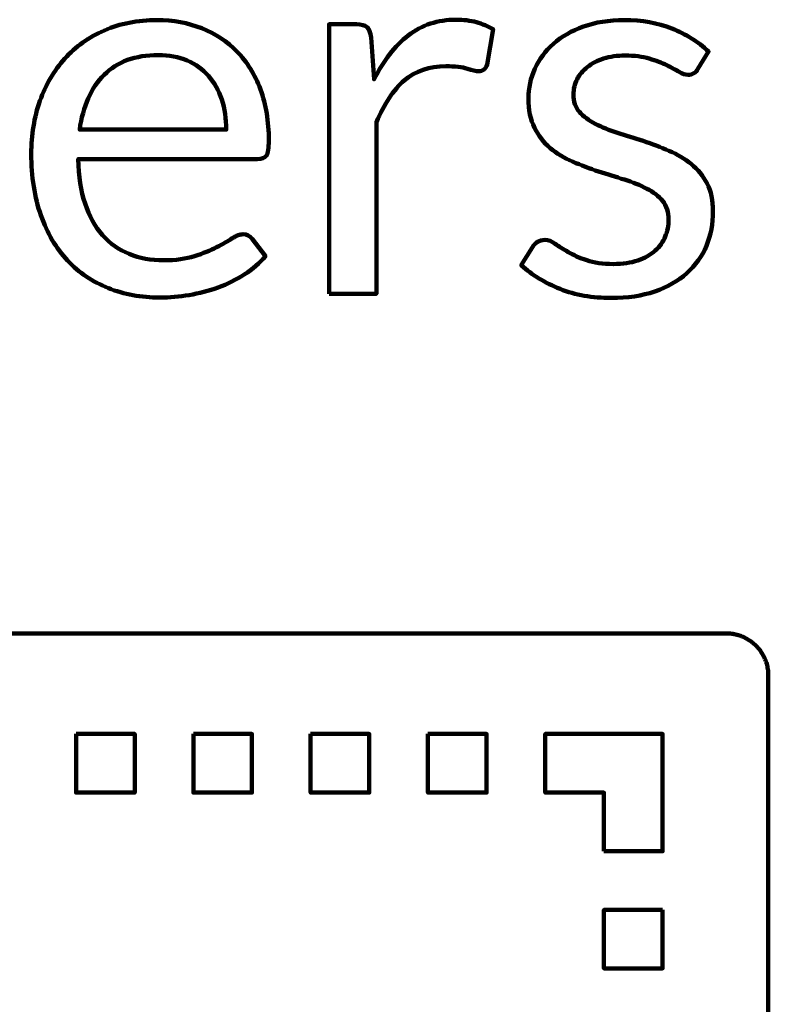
# Model space of a CAD drawing. Header units: millimetres. Extents: x -633 to 605, y -921 to 687.
# Tile 44 of 83: x 270 to 305, y -319 to -272. Entities that reach past the tile are written whole.
import ezdxf

# ---------------------------------------------------------------- set-up
doc = ezdxf.new("R2010")
doc.units = ezdxf.units.MM
doc.header["$MEASUREMENT"] = 0
doc.layers.add('Layer 1', color=7, linetype='Continuous')

msp = doc.modelspace()

# ---------------------------------------------------------------- linework, layer by layer
at = {"layer": 'Layer 1', "color": 1, "lineweight": 100}
for points, knots in [([(276.2271, -271.6967), (276.9937, -271.6967), (277.7037, -271.8267), (278.3571, -272.0867), (278.3571, -272.0867), (279.0104, -272.3467), (279.5737, -272.72), (280.0471, -273.2067), (280.0471, -273.2067), (280.5204, -273.6934), (280.8904, -274.2934), (281.1571, -275.0067), (281.1571, -275.0067), (281.4237, -275.72), (281.5571, -276.5334), (281.5571, -277.4467), (281.5571, -277.4467), (281.5571, -277.8067), (281.5204, -278.0467), (281.4471, -278.1667), (281.4471, -278.1667), (281.3671, -278.28), (281.2204, -278.3367), (281.0071, -278.3367), (281.0071, -278.3367), (281.0071, -278.3367), (272.4571, -278.3367), (272.4571, -278.3367), (272.4571, -278.3367), (272.4704, -279.15), (272.5804, -279.8567), (272.7871, -280.4567), (272.7871, -280.4567), (272.9871, -281.0634), (273.2637, -281.5667), (273.6171, -281.9667), (273.6171, -281.9667), (273.9771, -282.3667), (274.4004, -282.6667), (274.8871, -282.8667), (274.8871, -282.8667), (275.3804, -283.0667), (275.9304, -283.1667), (276.5371, -283.1667), (276.5371, -283.1667), (277.1104, -283.1667), (277.6004, -283.1), (278.0071, -282.9667), (278.0071, -282.9667), (278.4204, -282.84), (278.7737, -282.7), (279.0671, -282.5467), (279.0671, -282.5467), (279.3671, -282.3934), (279.6137, -282.25), (279.8071, -282.1167), (279.8071, -282.1167), (280.0071, -281.99), (280.1804, -281.9267), (280.3271, -281.9267), (280.3271, -281.9267), (280.5137, -281.9267), (280.6571, -281.9967), (280.7571, -282.1367), (280.7571, -282.1367), (280.7571, -282.1367), (281.3971, -282.9667), (281.3971, -282.9667), (281.3971, -282.9667), (281.1171, -283.3), (280.7804, -283.5934), (280.3871, -283.8467), (280.3871, -283.8467), (280.0004, -284.0934), (279.5837, -284.3), (279.1371, -284.4667), (279.1371, -284.4667), (278.6904, -284.6267), (278.2304, -284.7467), (277.7571, -284.8267), (277.7571, -284.8267), (277.2837, -284.9067), (276.8137, -284.9467), (276.3471, -284.9467), (276.3471, -284.9467), (275.4604, -284.9467), (274.6437, -284.7967), (273.8971, -284.4967), (273.8971, -284.4967), (273.1437, -284.1967), (272.4937, -283.7567), (271.9471, -283.1767), (271.9471, -283.1767), (271.4004, -282.5967), (270.9771, -281.8767), (270.6771, -281.0167), (270.6771, -281.0167), (270.3704, -280.1634), (270.2171, -279.1834), (270.2171, -278.0767), (270.2171, -278.0767), (270.2171, -277.1767), (270.3537, -276.3367), (270.6271, -275.5567), (270.6271, -275.5567), (270.9071, -274.7767), (271.3037, -274.1034), (271.8171, -273.5367), (271.8171, -273.5367), (272.3304, -272.9634), (272.9604, -272.5134), (273.7071, -272.1867), (273.7071, -272.1867), (274.4537, -271.86), (275.2937, -271.6967), (276.2271, -271.6967)], [0, 0, 0, 0, 0.0333333, 0.0333333, 0.0333333, 0.0333333, 0.0666667, 0.0666667, 0.0666667, 0.0666667, 0.1, 0.1, 0.1, 0.1, 0.1333333, 0.1333333, 0.1333333, 0.1333333, 0.1666667, 0.1666667, 0.1666667, 0.1666667, 0.2, 0.2, 0.2, 0.2, 0.2333333, 0.2333333, 0.2333333, 0.2333333, 0.2666667, 0.2666667, 0.2666667, 0.2666667, 0.3, 0.3, 0.3, 0.3, 0.3333333, 0.3333333, 0.3333333, 0.3333333, 0.3666667, 0.3666667, 0.3666667, 0.3666667, 0.4, 0.4, 0.4, 0.4, 0.4333333, 0.4333333, 0.4333333, 0.4333333, 0.4666667, 0.4666667, 0.4666667, 0.4666667, 0.5, 0.5, 0.5, 0.5, 0.5333333, 0.5333333, 0.5333333, 0.5333333, 0.5666667, 0.5666667, 0.5666667, 0.5666667, 0.6, 0.6, 0.6, 0.6, 0.6333333, 0.6333333, 0.6333333, 0.6333333, 0.6666667, 0.6666667, 0.6666667, 0.6666667, 0.7, 0.7, 0.7, 0.7, 0.7333333, 0.7333333, 0.7333333, 0.7333333, 0.7666667, 0.7666667, 0.7666667, 0.7666667, 0.8, 0.8, 0.8, 0.8, 0.8333333, 0.8333333, 0.8333333, 0.8333333, 0.8666667, 0.8666667, 0.8666667, 0.8666667, 0.9, 0.9, 0.9, 0.9, 0.9333333, 0.9333333, 0.9333333, 0.9333333, 1, 1, 1, 1]), ([(284.4367, -284.7667), (284.4367, -284.7667), (284.4367, -271.8967), (284.4367, -271.8967), (284.4367, -271.8967), (284.4367, -271.8967), (285.7367, -271.8967), (285.7367, -271.8967), (285.7367, -271.8967), (285.9833, -271.8967), (286.1533, -271.9434), (286.2467, -272.0367), (286.2467, -272.0367), (286.34, -272.13), (286.4033, -272.2934), (286.4367, -272.5267), (286.4367, -272.5267), (286.4367, -272.5267), (286.5867, -274.5267), (286.5867, -274.5267), (286.5867, -274.5267), (287.0267, -273.6334), (287.57, -272.9334), (288.2167, -272.4267), (288.2167, -272.4267), (288.8633, -271.9267), (289.6233, -271.6767), (290.4967, -271.6767), (290.4967, -271.6767), (290.8567, -271.6767), (291.18, -271.7167), (291.4667, -271.7967), (291.4667, -271.7967), (291.7533, -271.8767), (292.02, -271.9867), (292.2667, -272.1267), (292.2667, -272.1267), (292.2667, -272.1267), (291.9767, -273.8167), (291.9767, -273.8167), (291.9767, -273.8167), (291.9167, -274.03), (291.7833, -274.1367), (291.5767, -274.1367), (291.5767, -274.1367), (291.4567, -274.1367), (291.2767, -274.0967), (291.0367, -274.0167), (291.0367, -274.0167), (290.79, -273.9367), (290.4467, -273.8967), (290.0067, -273.8967), (290.0067, -273.8967), (289.22, -273.8967), (288.56, -274.1234), (288.0267, -274.5767), (288.0267, -274.5767), (287.5, -275.0367), (287.0567, -275.7034), (286.6967, -276.5767), (286.6967, -276.5767), (286.6967, -276.5767), (286.6967, -284.7667), (286.6967, -284.7667), (286.6967, -284.7667), (286.6967, -284.7667), (284.4367, -284.7667), (284.4367, -284.7667)], [0, 0, 0, 0, 0.0555556, 0.0555556, 0.0555556, 0.0555556, 0.1111111, 0.1111111, 0.1111111, 0.1111111, 0.1666667, 0.1666667, 0.1666667, 0.1666667, 0.2222222, 0.2222222, 0.2222222, 0.2222222, 0.2777778, 0.2777778, 0.2777778, 0.2777778, 0.3333333, 0.3333333, 0.3333333, 0.3333333, 0.3888889, 0.3888889, 0.3888889, 0.3888889, 0.4444444, 0.4444444, 0.4444444, 0.4444444, 0.5, 0.5, 0.5, 0.5, 0.5555556, 0.5555556, 0.5555556, 0.5555556, 0.6111111, 0.6111111, 0.6111111, 0.6111111, 0.6666667, 0.6666667, 0.6666667, 0.6666667, 0.7222222, 0.7222222, 0.7222222, 0.7222222, 0.7777778, 0.7777778, 0.7777778, 0.7777778, 0.8333333, 0.8333333, 0.8333333, 0.8333333, 0.8888889, 0.8888889, 0.8888889, 0.8888889, 1, 1, 1, 1]), ([(302.0429, -274.0267), (301.9429, -274.2134), (301.7862, -274.3067), (301.5729, -274.3067), (301.5729, -274.3067), (301.4462, -274.3067), (301.3029, -274.26), (301.1429, -274.1667), (301.1429, -274.1667), (300.9829, -274.0734), (300.7862, -273.9667), (300.5529, -273.8467), (300.5529, -273.8467), (300.3195, -273.7334), (300.0429, -273.63), (299.7229, -273.5367), (299.7229, -273.5367), (299.3962, -273.4367), (299.0129, -273.3867), (298.5729, -273.3867), (298.5729, -273.3867), (298.1929, -273.3867), (297.8495, -273.4367), (297.5429, -273.5367), (297.5429, -273.5367), (297.2429, -273.63), (296.9829, -273.7634), (296.7629, -273.9367), (296.7629, -273.9367), (296.5495, -274.1034), (296.3862, -274.3), (296.2729, -274.5267), (296.2729, -274.5267), (296.1595, -274.7467), (296.1029, -274.99), (296.1029, -275.2567), (296.1029, -275.2567), (296.1029, -275.5834), (296.1962, -275.8567), (296.3829, -276.0767), (296.3829, -276.0767), (296.5762, -276.2967), (296.8295, -276.4867), (297.1429, -276.6467), (297.1429, -276.6467), (297.4562, -276.8134), (297.8095, -276.9567), (298.2029, -277.0767), (298.2029, -277.0767), (298.6029, -277.1967), (299.0129, -277.3267), (299.4329, -277.4667), (299.4329, -277.4667), (299.8529, -277.6067), (300.2629, -277.7634), (300.6629, -277.9367), (300.6629, -277.9367), (301.0562, -278.1034), (301.4095, -278.3134), (301.7229, -278.5667), (301.7229, -278.5667), (302.0362, -278.82), (302.2895, -279.1334), (302.4829, -279.5067), (302.4829, -279.5067), (302.6695, -279.8734), (302.7629, -280.3134), (302.7629, -280.8267), (302.7629, -280.8267), (302.7629, -281.42), (302.6595, -281.97), (302.4529, -282.4767), (302.4529, -282.4767), (302.2395, -282.9767), (301.9262, -283.4134), (301.5129, -283.7867), (301.5129, -283.7867), (301.0929, -284.1534), (300.5829, -284.4434), (299.9829, -284.6567), (299.9829, -284.6567), (299.3829, -284.8634), (298.6895, -284.9667), (297.9029, -284.9667), (297.9029, -284.9667), (297.0029, -284.9667), (296.1895, -284.8234), (295.4629, -284.5367), (295.4629, -284.5367), (294.7362, -284.2434), (294.1195, -283.8667), (293.6129, -283.4067), (293.6129, -283.4067), (293.6129, -283.4067), (294.1429, -282.5467), (294.1429, -282.5467), (294.1429, -282.5467), (294.2095, -282.4334), (294.2895, -282.3467), (294.3829, -282.2867), (294.3829, -282.2867), (294.4762, -282.2267), (294.5995, -282.1967), (294.7529, -282.1967), (294.7529, -282.1967), (294.9062, -282.1967), (295.0662, -282.2567), (295.2329, -282.3767), (295.2329, -282.3767), (295.4062, -282.4967), (295.6129, -282.63), (295.8529, -282.7767), (295.8529, -282.7767), (296.0929, -282.9167), (296.3862, -283.0467), (296.7329, -283.1667), (296.7329, -283.1667), (297.0729, -283.2867), (297.4995, -283.3467), (298.0129, -283.3467), (298.0129, -283.3467), (298.4529, -283.3467), (298.8395, -283.29), (299.1729, -283.1767), (299.1729, -283.1767), (299.5062, -283.0567), (299.7829, -282.9), (300.0029, -282.7067), (300.0029, -282.7067), (300.2229, -282.5134), (300.3829, -282.29), (300.4829, -282.0367), (300.4829, -282.0367), (300.5895, -281.7834), (300.6429, -281.5134), (300.6429, -281.2267), (300.6429, -281.2267), (300.6429, -280.8667), (300.5495, -280.57), (300.3629, -280.3367), (300.3629, -280.3367), (300.1695, -280.1034), (299.9162, -279.9067), (299.6029, -279.7467), (299.6029, -279.7467), (299.2895, -279.58), (298.9329, -279.4367), (298.5329, -279.3167), (298.5329, -279.3167), (298.1329, -279.19), (297.7229, -279.06), (297.3029, -278.9267), (297.3029, -278.9267), (296.8829, -278.7867), (296.4695, -278.63), (296.0629, -278.4567), (296.0629, -278.4567), (295.6629, -278.2834), (295.3062, -278.0667), (294.9929, -277.8067), (294.9929, -277.8067), (294.6795, -277.5467), (294.4295, -277.2234), (294.2429, -276.8367), (294.2429, -276.8367), (294.0495, -276.45), (293.9529, -275.9834), (293.9529, -275.4367), (293.9529, -275.4367), (293.9529, -274.9434), (294.0562, -274.47), (294.2629, -274.0167), (294.2629, -274.0167), (294.4629, -273.5634), (294.7562, -273.1667), (295.1429, -272.8267), (295.1429, -272.8267), (295.5362, -272.48), (296.0162, -272.2067), (296.5829, -272.0067), (296.5829, -272.0067), (297.1495, -271.8), (297.7962, -271.6967), (298.5229, -271.6967), (298.5229, -271.6967), (299.3695, -271.6967), (300.1295, -271.83), (300.8029, -272.0967), (300.8029, -272.0967), (301.4762, -272.3634), (302.0595, -272.73), (302.5529, -273.1967), (302.5529, -273.1967), (302.5529, -273.1967), (302.0429, -274.0267), (302.0429, -274.0267)], [0, 0, 0, 0, 0.02, 0.02, 0.02, 0.02, 0.04, 0.04, 0.04, 0.04, 0.06, 0.06, 0.06, 0.06, 0.08, 0.08, 0.08, 0.08, 0.1, 0.1, 0.1, 0.1, 0.12, 0.12, 0.12, 0.12, 0.14, 0.14, 0.14, 0.14, 0.16, 0.16, 0.16, 0.16, 0.18, 0.18, 0.18, 0.18, 0.2, 0.2, 0.2, 0.2, 0.22, 0.22, 0.22, 0.22, 0.24, 0.24, 0.24, 0.24, 0.26, 0.26, 0.26, 0.26, 0.28, 0.28, 0.28, 0.28, 0.3, 0.3, 0.3, 0.3, 0.32, 0.32, 0.32, 0.32, 0.34, 0.34, 0.34, 0.34, 0.36, 0.36, 0.36, 0.36, 0.38, 0.38, 0.38, 0.38, 0.4, 0.4, 0.4, 0.4, 0.42, 0.42, 0.42, 0.42, 0.44, 0.44, 0.44, 0.44, 0.46, 0.46, 0.46, 0.46, 0.48, 0.48, 0.48, 0.48, 0.5, 0.5, 0.5, 0.5, 0.52, 0.52, 0.52, 0.52, 0.54, 0.54, 0.54, 0.54, 0.56, 0.56, 0.56, 0.56, 0.58, 0.58, 0.58, 0.58, 0.6, 0.6, 0.6, 0.6, 0.62, 0.62, 0.62, 0.62, 0.64, 0.64, 0.64, 0.64, 0.66, 0.66, 0.66, 0.66, 0.68, 0.68, 0.68, 0.68, 0.7, 0.7, 0.7, 0.7, 0.72, 0.72, 0.72, 0.72, 0.74, 0.74, 0.74, 0.74, 0.76, 0.76, 0.76, 0.76, 0.78, 0.78, 0.78, 0.78, 0.8, 0.8, 0.8, 0.8, 0.82, 0.82, 0.82, 0.82, 0.84, 0.84, 0.84, 0.84, 0.86, 0.86, 0.86, 0.86, 0.88, 0.88, 0.88, 0.88, 0.9, 0.9, 0.9, 0.9, 0.92, 0.92, 0.92, 0.92, 0.94, 0.94, 0.94, 0.94, 0.96, 0.96, 0.96, 0.96, 1, 1, 1, 1]), ([(276.2771, -273.3667), (275.1837, -273.3667), (274.3237, -273.68), (273.6971, -274.3067), (273.6971, -274.3067), (273.0704, -274.94), (272.6804, -275.8134), (272.5271, -276.9267), (272.5271, -276.9267), (272.5271, -276.9267), (279.5271, -276.9267), (279.5271, -276.9267), (279.5271, -276.9267), (279.5271, -276.4067), (279.4537, -275.9267), (279.3071, -275.4867), (279.3071, -275.4867), (279.1671, -275.0534), (278.9571, -274.6767), (278.6771, -274.3567), (278.6771, -274.3567), (278.3971, -274.0434), (278.0571, -273.8), (277.6571, -273.6267), (277.6571, -273.6267), (277.2504, -273.4534), (276.7904, -273.3667), (276.2771, -273.3667)], [0, 0, 0, 0, 0.125, 0.125, 0.125, 0.125, 0.25, 0.25, 0.25, 0.25, 0.375, 0.375, 0.375, 0.375, 0.5, 0.5, 0.5, 0.5, 0.625, 0.625, 0.625, 0.625, 0.75, 0.75, 0.75, 0.75, 1, 1, 1, 1])]:
    msp.add_open_spline(points, degree=3, knots=knots, dxfattribs=at)
at = {"layer": 'Layer 1', "lineweight": 100}
for points, knots in [([(303.4676, -300.9901), (303.4676, -300.9901), (303.5306, -300.9931), (303.5306, -300.9931), (303.5306, -300.9931), (303.5306, -300.9931), (303.5936, -300.9981), (303.5936, -300.9981), (303.5936, -300.9981), (303.5936, -300.9981), (303.6566, -301.0051), (303.6566, -301.0051), (303.6566, -301.0051), (303.6566, -301.0051), (303.7196, -301.0141), (303.7196, -301.0141), (303.7196, -301.0141), (303.7196, -301.0141), (303.7816, -301.0251), (303.7816, -301.0251), (303.7816, -301.0251), (303.7816, -301.0251), (303.8436, -301.0381), (303.8436, -301.0381), (303.8436, -301.0381), (303.8436, -301.0381), (303.9056, -301.0531), (303.9056, -301.0531), (303.9056, -301.0531), (303.9056, -301.0531), (303.9666, -301.0691), (303.9666, -301.0691), (303.9666, -301.0691), (303.9666, -301.0691), (304.0266, -301.0881), (304.0266, -301.0881), (304.0266, -301.0881), (304.0266, -301.0881), (304.0866, -301.1091), (304.0866, -301.1091), (304.0866, -301.1091), (304.0866, -301.1091), (304.1456, -301.1311), (304.1456, -301.1311), (304.1456, -301.1311), (304.1456, -301.1311), (304.2036, -301.1561), (304.2036, -301.1561), (304.2036, -301.1561), (304.2036, -301.1561), (304.2616, -301.1821), (304.2616, -301.1821), (304.2616, -301.1821), (304.2616, -301.1821), (304.3186, -301.2101), (304.3186, -301.2101), (304.3186, -301.2101), (304.3186, -301.2101), (304.3736, -301.2401), (304.3736, -301.2401), (304.3736, -301.2401), (304.3736, -301.2401), (304.4286, -301.2711), (304.4286, -301.2711), (304.4286, -301.2711), (304.4286, -301.2711), (304.4826, -301.3041), (304.4826, -301.3041), (304.4826, -301.3041), (304.4826, -301.3041), (304.5356, -301.3391), (304.5356, -301.3391), (304.5356, -301.3391), (304.5356, -301.3391), (304.5866, -301.3761), (304.5866, -301.3761), (304.5866, -301.3761), (304.5866, -301.3761), (304.6376, -301.4141), (304.6376, -301.4141), (304.6376, -301.4141), (304.6376, -301.4141), (304.6866, -301.4541), (304.6866, -301.4541), (304.6866, -301.4541), (304.6866, -301.4541), (304.7346, -301.4951), (304.7346, -301.4951), (304.7346, -301.4951), (304.7346, -301.4951), (304.7806, -301.5381), (304.7806, -301.5381), (304.7806, -301.5381), (304.7806, -301.5381), (304.8266, -301.5821), (304.8266, -301.5821), (304.8266, -301.5821), (304.8266, -301.5821), (304.8696, -301.6281), (304.8696, -301.6281), (304.8696, -301.6281), (304.8696, -301.6281), (304.9126, -301.6751), (304.9126, -301.6751), (304.9126, -301.6751), (304.9126, -301.6751), (304.9526, -301.7231), (304.9526, -301.7231), (304.9526, -301.7231), (304.9526, -301.7231), (304.9926, -301.7731), (304.9926, -301.7731), (304.9926, -301.7731), (304.9926, -301.7731), (305.0296, -301.8241), (305.0296, -301.8241), (305.0296, -301.8241), (305.0296, -301.8241), (305.0656, -301.8751), (305.0656, -301.8751), (305.0656, -301.8751), (305.0656, -301.8751), (305.1006, -301.9291), (305.1006, -301.9291), (305.1006, -301.9291), (305.1006, -301.9291), (305.1326, -301.9831), (305.1326, -301.9831), (305.1326, -301.9831), (305.1326, -301.9831), (305.1636, -302.0381), (305.1636, -302.0381), (305.1636, -302.0381), (305.1636, -302.0381), (305.1936, -302.0941), (305.1936, -302.0941), (305.1936, -302.0941), (305.1936, -302.0941), (305.2206, -302.1511), (305.2206, -302.1511), (305.2206, -302.1511), (305.2206, -302.1511), (305.2466, -302.2091), (305.2466, -302.2091), (305.2466, -302.2091), (305.2466, -302.2091), (305.2696, -302.2671), (305.2696, -302.2671), (305.2696, -302.2671), (305.2696, -302.2671), (305.2916, -302.3271), (305.2916, -302.3271), (305.2916, -302.3271), (305.2916, -302.3271), (305.3116, -302.3871), (305.3116, -302.3871), (305.3116, -302.3871), (305.3116, -302.3871), (305.3296, -302.4471), (305.3296, -302.4471), (305.3296, -302.4471), (305.3296, -302.4471), (305.3456, -302.5081), (305.3456, -302.5081), (305.3456, -302.5081), (305.3456, -302.5081), (305.3606, -302.5701), (305.3606, -302.5701), (305.3606, -302.5701), (305.3606, -302.5701), (305.3726, -302.6321), (305.3726, -302.6321), (305.3726, -302.6321), (305.3726, -302.6321), (305.3826, -302.6951), (305.3826, -302.6951), (305.3826, -302.6951), (305.3826, -302.6951), (305.3916, -302.7571), (305.3916, -302.7571), (305.3916, -302.7571), (305.3916, -302.7571), (305.3976, -302.8201), (305.3976, -302.8201), (305.3976, -302.8201), (305.3976, -302.8201), (305.4016, -302.8831), (305.4016, -302.8831), (305.4016, -302.8831), (305.4016, -302.8831), (305.4046, -302.9461), (305.4046, -302.9461), (305.4046, -302.9461), (305.4046, -302.9461), (305.4046, -378.5891), (305.4046, -378.5891), (305.4046, -378.5891), (305.4046, -378.5891), (305.4036, -378.6521), (305.4036, -378.6521), (305.4036, -378.6521), (305.4036, -378.6521), (305.4006, -378.7151), (305.4006, -378.7151), (305.4006, -378.7151), (305.4006, -378.7151), (305.3956, -378.7781), (305.3956, -378.7781), (305.3956, -378.7781), (305.3956, -378.7781), (305.3886, -378.8411), (305.3886, -378.8411), (305.3886, -378.8411), (305.3886, -378.8411), (305.3796, -378.9041), (305.3796, -378.9041), (305.3796, -378.9041), (305.3796, -378.9041), (305.3686, -378.9661), (305.3686, -378.9661), (305.3686, -378.9661), (305.3686, -378.9661), (305.3556, -379.0281), (305.3556, -379.0281), (305.3556, -379.0281), (305.3556, -379.0281), (305.3406, -379.0901), (305.3406, -379.0901), (305.3406, -379.0901), (305.3406, -379.0901), (305.3246, -379.1511), (305.3246, -379.1511), (305.3246, -379.1511), (305.3246, -379.1511), (305.3056, -379.2111), (305.3056, -379.2111), (305.3056, -379.2111), (305.3056, -379.2111), (305.2846, -379.2711), (305.2846, -379.2711), (305.2846, -379.2711), (305.2846, -379.2711), (305.2626, -379.3301), (305.2626, -379.3301), (305.2626, -379.3301), (305.2626, -379.3301), (305.2376, -379.3881), (305.2376, -379.3881), (305.2376, -379.3881), (305.2376, -379.3881), (305.2116, -379.4461), (305.2116, -379.4461), (305.2116, -379.4461), (305.2116, -379.4461), (305.1836, -379.5031), (305.1836, -379.5031), (305.1836, -379.5031), (305.1836, -379.5031), (305.1536, -379.5581), (305.1536, -379.5581), (305.1536, -379.5581), (305.1536, -379.5581), (305.1226, -379.6131), (305.1226, -379.6131), (305.1226, -379.6131), (305.1226, -379.6131), (305.0896, -379.6671), (305.0896, -379.6671), (305.0896, -379.6671), (305.0896, -379.6671), (305.0546, -379.7201), (305.0546, -379.7201), (305.0546, -379.7201), (305.0546, -379.7201), (305.0176, -379.7711), (305.0176, -379.7711), (305.0176, -379.7711), (305.0176, -379.7711), (304.9796, -379.8221), (304.9796, -379.8221), (304.9796, -379.8221), (304.9796, -379.8221), (304.9396, -379.8711), (304.9396, -379.8711), (304.9396, -379.8711), (304.9396, -379.8711), (304.8986, -379.9191), (304.8986, -379.9191), (304.8986, -379.9191), (304.8986, -379.9191), (304.8556, -379.9651), (304.8556, -379.9651), (304.8556, -379.9651), (304.8556, -379.9651), (304.8116, -380.0111), (304.8116, -380.0111), (304.8116, -380.0111), (304.8116, -380.0111), (304.7656, -380.0541), (304.7656, -380.0541), (304.7656, -380.0541), (304.7656, -380.0541), (304.7186, -380.0971), (304.7186, -380.0971), (304.7186, -380.0971), (304.7186, -380.0971), (304.6706, -380.1371), (304.6706, -380.1371), (304.6706, -380.1371), (304.6706, -380.1371), (304.6206, -380.1771), (304.6206, -380.1771), (304.6206, -380.1771), (304.6206, -380.1771), (304.5696, -380.2141), (304.5696, -380.2141), (304.5696, -380.2141), (304.5696, -380.2141), (304.5186, -380.2501), (304.5186, -380.2501), (304.5186, -380.2501), (304.5186, -380.2501), (304.4646, -380.2851), (304.4646, -380.2851), (304.4646, -380.2851), (304.4646, -380.2851), (304.4106, -380.3171), (304.4106, -380.3171), (304.4106, -380.3171), (304.4106, -380.3171), (304.3556, -380.3481), (304.3556, -380.3481), (304.3556, -380.3481), (304.3556, -380.3481), (304.2996, -380.3781), (304.2996, -380.3781), (304.2996, -380.3781), (304.2996, -380.3781), (304.2426, -380.4051), (304.2426, -380.4051), (304.2426, -380.4051), (304.2426, -380.4051), (304.1846, -380.4311), (304.1846, -380.4311), (304.1846, -380.4311), (304.1846, -380.4311), (304.1266, -380.4541), (304.1266, -380.4541), (304.1266, -380.4541), (304.1266, -380.4541), (304.0666, -380.4761), (304.0666, -380.4761), (304.0666, -380.4761), (304.0666, -380.4761), (304.0066, -380.4961), (304.0066, -380.4961), (304.0066, -380.4961), (304.0066, -380.4961), (303.9466, -380.5141), (303.9466, -380.5141), (303.9466, -380.5141), (303.9466, -380.5141), (303.8856, -380.5301), (303.8856, -380.5301), (303.8856, -380.5301), (303.8856, -380.5301), (303.8236, -380.5451), (303.8236, -380.5451), (303.8236, -380.5451), (303.8236, -380.5451), (303.7616, -380.5571), (303.7616, -380.5571), (303.7616, -380.5571), (303.7616, -380.5571), (303.6986, -380.5671), (303.6986, -380.5671), (303.6986, -380.5671), (303.6986, -380.5671), (303.6366, -380.5761), (303.6366, -380.5761), (303.6366, -380.5761), (303.6366, -380.5761), (303.5736, -380.5821), (303.5736, -380.5821), (303.5736, -380.5821), (303.5736, -380.5821), (303.5106, -380.5861), (303.5106, -380.5861), (303.5106, -380.5861), (303.5106, -380.5861), (303.4476, -380.5891), (303.4476, -380.5891), (303.4476, -380.5891), (303.4476, -380.5891), (237.8046, -380.5891), (237.8046, -380.5891), (237.8046, -380.5891), (237.8046, -380.5891), (237.7416, -380.5881), (237.7416, -380.5881), (237.7416, -380.5881), (237.7416, -380.5881), (237.6786, -380.5851), (237.6786, -380.5851), (237.6786, -380.5851), (237.6786, -380.5851), (237.6156, -380.5801), (237.6156, -380.5801), (237.6156, -380.5801), (237.6156, -380.5801), (237.5526, -380.5731), (237.5526, -380.5731), (237.5526, -380.5731), (237.5526, -380.5731), (237.4896, -380.5641), (237.4896, -380.5641), (237.4896, -380.5641), (237.4896, -380.5641), (237.4276, -380.5531), (237.4276, -380.5531), (237.4276, -380.5531), (237.4276, -380.5531), (237.3656, -380.5401), (237.3656, -380.5401), (237.3656, -380.5401), (237.3656, -380.5401), (237.3036, -380.5251), (237.3036, -380.5251), (237.3036, -380.5251), (237.3036, -380.5251), (237.2426, -380.5091), (237.2426, -380.5091), (237.2426, -380.5091), (237.2426, -380.5091), (237.1826, -380.4901), (237.1826, -380.4901), (237.1826, -380.4901), (237.1826, -380.4901), (237.1226, -380.4691), (237.1226, -380.4691), (237.1226, -380.4691), (237.1226, -380.4691), (237.0636, -380.4471), (237.0636, -380.4471), (237.0636, -380.4471), (237.0636, -380.4471), (237.0056, -380.4221), (237.0056, -380.4221), (237.0056, -380.4221), (237.0056, -380.4221), (236.9476, -380.3961), (236.9476, -380.3961), (236.9476, -380.3961), (236.9476, -380.3961), (236.8906, -380.3681), (236.8906, -380.3681), (236.8906, -380.3681), (236.8906, -380.3681), (236.8356, -380.3381), (236.8356, -380.3381), (236.8356, -380.3381), (236.8356, -380.3381), (236.7806, -380.3071), (236.7806, -380.3071), (236.7806, -380.3071), (236.7806, -380.3071), (236.7266, -380.2741), (236.7266, -380.2741), (236.7266, -380.2741), (236.7266, -380.2741), (236.6736, -380.2391), (236.6736, -380.2391), (236.6736, -380.2391), (236.6736, -380.2391), (236.6226, -380.2021), (236.6226, -380.2021), (236.6226, -380.2021), (236.6226, -380.2021), (236.5716, -380.1641), (236.5716, -380.1641), (236.5716, -380.1641), (236.5716, -380.1641), (236.5226, -380.1241), (236.5226, -380.1241), (236.5226, -380.1241), (236.5226, -380.1241), (236.4746, -380.0831), (236.4746, -380.0831), (236.4746, -380.0831), (236.4746, -380.0831), (236.4286, -380.0401), (236.4286, -380.0401), (236.4286, -380.0401), (236.4286, -380.0401), (236.3826, -379.9961), (236.3826, -379.9961), (236.3826, -379.9961), (236.3826, -379.9961), (236.3396, -379.9501), (236.3396, -379.9501), (236.3396, -379.9501), (236.3396, -379.9501), (236.2966, -379.9031), (236.2966, -379.9031), (236.2966, -379.9031), (236.2966, -379.9031), (236.2566, -379.8551), (236.2566, -379.8551), (236.2566, -379.8551), (236.2566, -379.8551), (236.2166, -379.8051), (236.2166, -379.8051), (236.2166, -379.8051), (236.2166, -379.8051), (236.1796, -379.7541), (236.1796, -379.7541), (236.1796, -379.7541), (236.1796, -379.7541), (236.1436, -379.7031), (236.1436, -379.7031), (236.1436, -379.7031), (236.1436, -379.7031), (236.1086, -379.6491), (236.1086, -379.6491), (236.1086, -379.6491), (236.1086, -379.6491), (236.0766, -379.5951), (236.0766, -379.5951), (236.0766, -379.5951), (236.0766, -379.5951), (236.0456, -379.5401), (236.0456, -379.5401), (236.0456, -379.5401), (236.0456, -379.5401), (236.0156, -379.4841), (236.0156, -379.4841), (236.0156, -379.4841), (236.0156, -379.4841), (235.9886, -379.4271), (235.9886, -379.4271), (235.9886, -379.4271), (235.9886, -379.4271), (235.9626, -379.3691), (235.9626, -379.3691), (235.9626, -379.3691), (235.9626, -379.3691), (235.9396, -379.3111), (235.9396, -379.3111), (235.9396, -379.3111), (235.9396, -379.3111), (235.9176, -379.2511), (235.9176, -379.2511), (235.9176, -379.2511), (235.9176, -379.2511), (235.8976, -379.1911), (235.8976, -379.1911), (235.8976, -379.1911), (235.8976, -379.1911), (235.8796, -379.1311), (235.8796, -379.1311), (235.8796, -379.1311), (235.8796, -379.1311), (235.8636, -379.0701), (235.8636, -379.0701), (235.8636, -379.0701), (235.8636, -379.0701), (235.8486, -379.0081), (235.8486, -379.0081), (235.8486, -379.0081), (235.8486, -379.0081), (235.8366, -378.9461), (235.8366, -378.9461), (235.8366, -378.9461), (235.8366, -378.9461), (235.8266, -378.8831), (235.8266, -378.8831), (235.8266, -378.8831), (235.8266, -378.8831), (235.8176, -378.8211), (235.8176, -378.8211), (235.8176, -378.8211), (235.8176, -378.8211), (235.8116, -378.7581), (235.8116, -378.7581), (235.8116, -378.7581), (235.8116, -378.7581), (235.8076, -378.6951), (235.8076, -378.6951), (235.8076, -378.6951), (235.8076, -378.6951), (235.8046, -378.6321), (235.8046, -378.6321), (235.8046, -378.6321), (235.8046, -378.6321), (235.8046, -302.9891), (235.8046, -302.9891), (235.8046, -302.9891), (235.8046, -302.9891), (235.8056, -302.9261), (235.8056, -302.9261), (235.8056, -302.9261), (235.8056, -302.9261), (235.8086, -302.8631), (235.8086, -302.8631), (235.8086, -302.8631), (235.8086, -302.8631), (235.8136, -302.8001), (235.8136, -302.8001), (235.8136, -302.8001), (235.8136, -302.8001), (235.8206, -302.7371), (235.8206, -302.7371), (235.8206, -302.7371), (235.8206, -302.7371), (235.8296, -302.6741), (235.8296, -302.6741), (235.8296, -302.6741), (235.8296, -302.6741), (235.8406, -302.6121), (235.8406, -302.6121), (235.8406, -302.6121), (235.8406, -302.6121), (235.8536, -302.5501), (235.8536, -302.5501), (235.8536, -302.5501), (235.8536, -302.5501), (235.8686, -302.4881), (235.8686, -302.4881), (235.8686, -302.4881), (235.8686, -302.4881), (235.8846, -302.4271), (235.8846, -302.4271), (235.8846, -302.4271), (235.8846, -302.4271), (235.9036, -302.3671), (235.9036, -302.3671), (235.9036, -302.3671), (235.9036, -302.3671), (235.9246, -302.3071), (235.9246, -302.3071), (235.9246, -302.3071), (235.9246, -302.3071), (235.9466, -302.2481), (235.9466, -302.2481), (235.9466, -302.2481), (235.9466, -302.2481), (235.9716, -302.1901), (235.9716, -302.1901), (235.9716, -302.1901), (235.9716, -302.1901), (235.9976, -302.1321), (235.9976, -302.1321), (235.9976, -302.1321), (235.9976, -302.1321), (236.0256, -302.0751), (236.0256, -302.0751), (236.0256, -302.0751), (236.0256, -302.0751), (236.0556, -302.0201), (236.0556, -302.0201), (236.0556, -302.0201), (236.0556, -302.0201), (236.0866, -301.9651), (236.0866, -301.9651), (236.0866, -301.9651), (236.0866, -301.9651), (236.1196, -301.9111), (236.1196, -301.9111), (236.1196, -301.9111), (236.1196, -301.9111), (236.1546, -301.8581), (236.1546, -301.8581), (236.1546, -301.8581), (236.1546, -301.8581), (236.1916, -301.8071), (236.1916, -301.8071), (236.1916, -301.8071), (236.1916, -301.8071), (236.2296, -301.7561), (236.2296, -301.7561), (236.2296, -301.7561), (236.2296, -301.7561), (236.2696, -301.7071), (236.2696, -301.7071), (236.2696, -301.7071), (236.2696, -301.7071), (236.3106, -301.6591), (236.3106, -301.6591), (236.3106, -301.6591), (236.3106, -301.6591), (236.3536, -301.6131), (236.3536, -301.6131), (236.3536, -301.6131), (236.3536, -301.6131), (236.3976, -301.5671), (236.3976, -301.5671), (236.3976, -301.5671), (236.3976, -301.5671), (236.4436, -301.5241), (236.4436, -301.5241), (236.4436, -301.5241), (236.4436, -301.5241), (236.4906, -301.4811), (236.4906, -301.4811), (236.4906, -301.4811), (236.4906, -301.4811), (236.5386, -301.4411), (236.5386, -301.4411), (236.5386, -301.4411), (236.5386, -301.4411), (236.5886, -301.4011), (236.5886, -301.4011), (236.5886, -301.4011), (236.5886, -301.4011), (236.6396, -301.3641), (236.6396, -301.3641), (236.6396, -301.3641), (236.6396, -301.3641), (236.6906, -301.3281), (236.6906, -301.3281), (236.6906, -301.3281), (236.6906, -301.3281), (236.7446, -301.2931), (236.7446, -301.2931), (236.7446, -301.2931), (236.7446, -301.2931), (236.7986, -301.2611), (236.7986, -301.2611), (236.7986, -301.2611), (236.7986, -301.2611), (236.8536, -301.2301), (236.8536, -301.2301), (236.8536, -301.2301), (236.8536, -301.2301), (236.9096, -301.2001), (236.9096, -301.2001), (236.9096, -301.2001), (236.9096, -301.2001), (236.9666, -301.1731), (236.9666, -301.1731), (236.9666, -301.1731), (236.9666, -301.1731), (237.0246, -301.1471), (237.0246, -301.1471), (237.0246, -301.1471), (237.0246, -301.1471), (237.0826, -301.1241), (237.0826, -301.1241), (237.0826, -301.1241), (237.0826, -301.1241), (237.1426, -301.1021), (237.1426, -301.1021), (237.1426, -301.1021), (237.1426, -301.1021), (237.2026, -301.0821), (237.2026, -301.0821), (237.2026, -301.0821), (237.2026, -301.0821), (237.2626, -301.0641), (237.2626, -301.0641), (237.2626, -301.0641), (237.2626, -301.0641), (237.3236, -301.0481), (237.3236, -301.0481), (237.3236, -301.0481), (237.3236, -301.0481), (237.3856, -301.0331), (237.3856, -301.0331), (237.3856, -301.0331), (237.3856, -301.0331), (237.4476, -301.0211), (237.4476, -301.0211), (237.4476, -301.0211), (237.4476, -301.0211), (237.5106, -301.0111), (237.5106, -301.0111), (237.5106, -301.0111), (237.5106, -301.0111), (237.5726, -301.0021), (237.5726, -301.0021), (237.5726, -301.0021), (237.5726, -301.0021), (237.6356, -300.9961), (237.6356, -300.9961), (237.6356, -300.9961), (237.6356, -300.9961), (237.6986, -300.9921), (237.6986, -300.9921), (237.6986, -300.9921), (237.6986, -300.9921), (237.7616, -300.9891), (237.7616, -300.9891), (237.7616, -300.9891), (237.7616, -300.9891), (303.4046, -300.9891), (303.4046, -300.9891), (303.4046, -300.9891), (303.4046, -300.9891), (303.4676, -300.9901), (303.4676, -300.9901)], [0, 0, 0, 0, 0.0049751, 0.0049751, 0.0049751, 0.0049751, 0.0099502, 0.0099502, 0.0099502, 0.0099502, 0.0149254, 0.0149254, 0.0149254, 0.0149254, 0.0199005, 0.0199005, 0.0199005, 0.0199005, 0.0248756, 0.0248756, 0.0248756, 0.0248756, 0.0298507, 0.0298507, 0.0298507, 0.0298507, 0.0348259, 0.0348259, 0.0348259, 0.0348259, 0.039801, 0.039801, 0.039801, 0.039801, 0.0447761, 0.0447761, 0.0447761, 0.0447761, 0.0497512, 0.0497512, 0.0497512, 0.0497512, 0.0547264, 0.0547264, 0.0547264, 0.0547264, 0.0597015, 0.0597015, 0.0597015, 0.0597015, 0.0646766, 0.0646766, 0.0646766, 0.0646766, 0.0696517, 0.0696517, 0.0696517, 0.0696517, 0.0746269, 0.0746269, 0.0746269, 0.0746269, 0.079602, 0.079602, 0.079602, 0.079602, 0.0845771, 0.0845771, 0.0845771, 0.0845771, 0.0895522, 0.0895522, 0.0895522, 0.0895522, 0.0945274, 0.0945274, 0.0945274, 0.0945274, 0.0995025, 0.0995025, 0.0995025, 0.0995025, 0.1044776, 0.1044776, 0.1044776, 0.1044776, 0.1094527, 0.1094527, 0.1094527, 0.1094527, 0.1144279, 0.1144279, 0.1144279, 0.1144279, 0.119403, 0.119403, 0.119403, 0.119403, 0.1243781, 0.1243781, 0.1243781, 0.1243781, 0.1293532, 0.1293532, 0.1293532, 0.1293532, 0.1343284, 0.1343284, 0.1343284, 0.1343284, 0.1393035, 0.1393035, 0.1393035, 0.1393035, 0.1442786, 0.1442786, 0.1442786, 0.1442786, 0.1492537, 0.1492537, 0.1492537, 0.1492537, 0.1542289, 0.1542289, 0.1542289, 0.1542289, 0.159204, 0.159204, 0.159204, 0.159204, 0.1641791, 0.1641791, 0.1641791, 0.1641791, 0.1691542, 0.1691542, 0.1691542, 0.1691542, 0.1741294, 0.1741294, 0.1741294, 0.1741294, 0.1791045, 0.1791045, 0.1791045, 0.1791045, 0.1840796, 0.1840796, 0.1840796, 0.1840796, 0.1890547, 0.1890547, 0.1890547, 0.1890547, 0.1940299, 0.1940299, 0.1940299, 0.1940299, 0.199005, 0.199005, 0.199005, 0.199005, 0.2039801, 0.2039801, 0.2039801, 0.2039801, 0.2089552, 0.2089552, 0.2089552, 0.2089552, 0.2139303, 0.2139303, 0.2139303, 0.2139303, 0.2189055, 0.2189055, 0.2189055, 0.2189055, 0.2238806, 0.2238806, 0.2238806, 0.2238806, 0.2288557, 0.2288557, 0.2288557, 0.2288557, 0.2338308, 0.2338308, 0.2338308, 0.2338308, 0.238806, 0.238806, 0.238806, 0.238806, 0.2437811, 0.2437811, 0.2437811, 0.2437811, 0.2487562, 0.2487562, 0.2487562, 0.2487562, 0.2537313, 0.2537313, 0.2537313, 0.2537313, 0.2587065, 0.2587065, 0.2587065, 0.2587065, 0.2636816, 0.2636816, 0.2636816, 0.2636816, 0.2686567, 0.2686567, 0.2686567, 0.2686567, 0.2736318, 0.2736318, 0.2736318, 0.2736318, 0.278607, 0.278607, 0.278607, 0.278607, 0.2835821, 0.2835821, 0.2835821, 0.2835821, 0.2885572, 0.2885572, 0.2885572, 0.2885572, 0.2935323, 0.2935323, 0.2935323, 0.2935323, 0.2985075, 0.2985075, 0.2985075, 0.2985075, 0.3034826, 0.3034826, 0.3034826, 0.3034826, 0.3084577, 0.3084577, 0.3084577, 0.3084577, 0.3134328, 0.3134328, 0.3134328, 0.3134328, 0.318408, 0.318408, 0.318408, 0.318408, 0.3233831, 0.3233831, 0.3233831, 0.3233831, 0.3283582, 0.3283582, 0.3283582, 0.3283582, 0.3333333, 0.3333333, 0.3333333, 0.3333333, 0.3383085, 0.3383085, 0.3383085, 0.3383085, 0.3432836, 0.3432836, 0.3432836, 0.3432836, 0.3482587, 0.3482587, 0.3482587, 0.3482587, 0.3532338, 0.3532338, 0.3532338, 0.3532338, 0.358209, 0.358209, 0.358209, 0.358209, 0.3631841, 0.3631841, 0.3631841, 0.3631841, 0.3681592, 0.3681592, 0.3681592, 0.3681592, 0.3731343, 0.3731343, 0.3731343, 0.3731343, 0.3781095, 0.3781095, 0.3781095, 0.3781095, 0.3830846, 0.3830846, 0.3830846, 0.3830846, 0.3880597, 0.3880597, 0.3880597, 0.3880597, 0.3930348, 0.3930348, 0.3930348, 0.3930348, 0.39801, 0.39801, 0.39801, 0.39801, 0.4029851, 0.4029851, 0.4029851, 0.4029851, 0.4079602, 0.4079602, 0.4079602, 0.4079602, 0.4129353, 0.4129353, 0.4129353, 0.4129353, 0.4179104, 0.4179104, 0.4179104, 0.4179104, 0.4228856, 0.4228856, 0.4228856, 0.4228856, 0.4278607, 0.4278607, 0.4278607, 0.4278607, 0.4328358, 0.4328358, 0.4328358, 0.4328358, 0.4378109, 0.4378109, 0.4378109, 0.4378109, 0.4427861, 0.4427861, 0.4427861, 0.4427861, 0.4477612, 0.4477612, 0.4477612, 0.4477612, 0.4527363, 0.4527363, 0.4527363, 0.4527363, 0.4577114, 0.4577114, 0.4577114, 0.4577114, 0.4626866, 0.4626866, 0.4626866, 0.4626866, 0.4676617, 0.4676617, 0.4676617, 0.4676617, 0.4726368, 0.4726368, 0.4726368, 0.4726368, 0.4776119, 0.4776119, 0.4776119, 0.4776119, 0.4825871, 0.4825871, 0.4825871, 0.4825871, 0.4875622, 0.4875622, 0.4875622, 0.4875622, 0.4925373, 0.4925373, 0.4925373, 0.4925373, 0.4975124, 0.4975124, 0.4975124, 0.4975124, 0.5024876, 0.5024876, 0.5024876, 0.5024876, 0.5074627, 0.5074627, 0.5074627, 0.5074627, 0.5124378, 0.5124378, 0.5124378, 0.5124378, 0.5174129, 0.5174129, 0.5174129, 0.5174129, 0.5223881, 0.5223881, 0.5223881, 0.5223881, 0.5273632, 0.5273632, 0.5273632, 0.5273632, 0.5323383, 0.5323383, 0.5323383, 0.5323383, 0.5373134, 0.5373134, 0.5373134, 0.5373134, 0.5422886, 0.5422886, 0.5422886, 0.5422886, 0.5472637, 0.5472637, 0.5472637, 0.5472637, 0.5522388, 0.5522388, 0.5522388, 0.5522388, 0.5572139, 0.5572139, 0.5572139, 0.5572139, 0.5621891, 0.5621891, 0.5621891, 0.5621891, 0.5671642, 0.5671642, 0.5671642, 0.5671642, 0.5721393, 0.5721393, 0.5721393, 0.5721393, 0.5771144, 0.5771144, 0.5771144, 0.5771144, 0.5820896, 0.5820896, 0.5820896, 0.5820896, 0.5870647, 0.5870647, 0.5870647, 0.5870647, 0.5920398, 0.5920398, 0.5920398, 0.5920398, 0.5970149, 0.5970149, 0.5970149, 0.5970149, 0.60199, 0.60199, 0.60199, 0.60199, 0.6069652, 0.6069652, 0.6069652, 0.6069652, 0.6119403, 0.6119403, 0.6119403, 0.6119403, 0.6169154, 0.6169154, 0.6169154, 0.6169154, 0.6218905, 0.6218905, 0.6218905, 0.6218905, 0.6268657, 0.6268657, 0.6268657, 0.6268657, 0.6318408, 0.6318408, 0.6318408, 0.6318408, 0.6368159, 0.6368159, 0.6368159, 0.6368159, 0.641791, 0.641791, 0.641791, 0.641791, 0.6467662, 0.6467662, 0.6467662, 0.6467662, 0.6517413, 0.6517413, 0.6517413, 0.6517413, 0.6567164, 0.6567164, 0.6567164, 0.6567164, 0.6616915, 0.6616915, 0.6616915, 0.6616915, 0.6666667, 0.6666667, 0.6666667, 0.6666667, 0.6716418, 0.6716418, 0.6716418, 0.6716418, 0.6766169, 0.6766169, 0.6766169, 0.6766169, 0.681592, 0.681592, 0.681592, 0.681592, 0.6865672, 0.6865672, 0.6865672, 0.6865672, 0.6915423, 0.6915423, 0.6915423, 0.6915423, 0.6965174, 0.6965174, 0.6965174, 0.6965174, 0.7014925, 0.7014925, 0.7014925, 0.7014925, 0.7064677, 0.7064677, 0.7064677, 0.7064677, 0.7114428, 0.7114428, 0.7114428, 0.7114428, 0.7164179, 0.7164179, 0.7164179, 0.7164179, 0.721393, 0.721393, 0.721393, 0.721393, 0.7263682, 0.7263682, 0.7263682, 0.7263682, 0.7313433, 0.7313433, 0.7313433, 0.7313433, 0.7363184, 0.7363184, 0.7363184, 0.7363184, 0.7412935, 0.7412935, 0.7412935, 0.7412935, 0.7462687, 0.7462687, 0.7462687, 0.7462687, 0.7512438, 0.7512438, 0.7512438, 0.7512438, 0.7562189, 0.7562189, 0.7562189, 0.7562189, 0.761194, 0.761194, 0.761194, 0.761194, 0.7661692, 0.7661692, 0.7661692, 0.7661692, 0.7711443, 0.7711443, 0.7711443, 0.7711443, 0.7761194, 0.7761194, 0.7761194, 0.7761194, 0.7810945, 0.7810945, 0.7810945, 0.7810945, 0.7860697, 0.7860697, 0.7860697, 0.7860697, 0.7910448, 0.7910448, 0.7910448, 0.7910448, 0.7960199, 0.7960199, 0.7960199, 0.7960199, 0.800995, 0.800995, 0.800995, 0.800995, 0.8059701, 0.8059701, 0.8059701, 0.8059701, 0.8109453, 0.8109453, 0.8109453, 0.8109453, 0.8159204, 0.8159204, 0.8159204, 0.8159204, 0.8208955, 0.8208955, 0.8208955, 0.8208955, 0.8258706, 0.8258706, 0.8258706, 0.8258706, 0.8308458, 0.8308458, 0.8308458, 0.8308458, 0.8358209, 0.8358209, 0.8358209, 0.8358209, 0.840796, 0.840796, 0.840796, 0.840796, 0.8457711, 0.8457711, 0.8457711, 0.8457711, 0.8507463, 0.8507463, 0.8507463, 0.8507463, 0.8557214, 0.8557214, 0.8557214, 0.8557214, 0.8606965, 0.8606965, 0.8606965, 0.8606965, 0.8656716, 0.8656716, 0.8656716, 0.8656716, 0.8706468, 0.8706468, 0.8706468, 0.8706468, 0.8756219, 0.8756219, 0.8756219, 0.8756219, 0.880597, 0.880597, 0.880597, 0.880597, 0.8855721, 0.8855721, 0.8855721, 0.8855721, 0.8905473, 0.8905473, 0.8905473, 0.8905473, 0.8955224, 0.8955224, 0.8955224, 0.8955224, 0.9004975, 0.9004975, 0.9004975, 0.9004975, 0.9054726, 0.9054726, 0.9054726, 0.9054726, 0.9104478, 0.9104478, 0.9104478, 0.9104478, 0.9154229, 0.9154229, 0.9154229, 0.9154229, 0.920398, 0.920398, 0.920398, 0.920398, 0.9253731, 0.9253731, 0.9253731, 0.9253731, 0.9303483, 0.9303483, 0.9303483, 0.9303483, 0.9353234, 0.9353234, 0.9353234, 0.9353234, 0.9402985, 0.9402985, 0.9402985, 0.9402985, 0.9452736, 0.9452736, 0.9452736, 0.9452736, 0.9502488, 0.9502488, 0.9502488, 0.9502488, 0.9552239, 0.9552239, 0.9552239, 0.9552239, 0.960199, 0.960199, 0.960199, 0.960199, 0.9651741, 0.9651741, 0.9651741, 0.9651741, 0.9701493, 0.9701493, 0.9701493, 0.9701493, 0.9751244, 0.9751244, 0.9751244, 0.9751244, 0.9800995, 0.9800995, 0.9800995, 0.9800995, 0.9850746, 0.9850746, 0.9850746, 0.9850746, 0.9900498, 0.9900498, 0.9900498, 0.9900498, 1, 1, 1, 1]), ([(272.3546, -305.7891), (272.3546, -305.7891), (275.1546, -305.7891), (275.1546, -305.7891), (275.1546, -305.7891), (275.1546, -305.7891), (275.1546, -308.5891), (275.1546, -308.5891), (275.1546, -308.5891), (275.1546, -308.5891), (272.3546, -308.5891), (272.3546, -308.5891), (272.3546, -308.5891), (272.3546, -308.5891), (272.3546, -305.7891), (272.3546, -305.7891)], [0, 0, 0, 0, 0.2, 0.2, 0.2, 0.2, 0.4, 0.4, 0.4, 0.4, 0.6, 0.6, 0.6, 0.6, 1, 1, 1, 1]), ([(277.9546, -305.7891), (277.9546, -305.7891), (280.7546, -305.7891), (280.7546, -305.7891), (280.7546, -305.7891), (280.7546, -305.7891), (280.7546, -308.5891), (280.7546, -308.5891), (280.7546, -308.5891), (280.7546, -308.5891), (277.9546, -308.5891), (277.9546, -308.5891), (277.9546, -308.5891), (277.9546, -308.5891), (277.9546, -305.7891), (277.9546, -305.7891)], [0, 0, 0, 0, 0.2, 0.2, 0.2, 0.2, 0.4, 0.4, 0.4, 0.4, 0.6, 0.6, 0.6, 0.6, 1, 1, 1, 1]), ([(283.5546, -305.7891), (283.5546, -305.7891), (286.3546, -305.7891), (286.3546, -305.7891), (286.3546, -305.7891), (286.3546, -305.7891), (286.3546, -308.5891), (286.3546, -308.5891), (286.3546, -308.5891), (286.3546, -308.5891), (283.5546, -308.5891), (283.5546, -308.5891), (283.5546, -308.5891), (283.5546, -308.5891), (283.5546, -305.7891), (283.5546, -305.7891)], [0, 0, 0, 0, 0.2, 0.2, 0.2, 0.2, 0.4, 0.4, 0.4, 0.4, 0.6, 0.6, 0.6, 0.6, 1, 1, 1, 1]), ([(289.1546, -305.7891), (289.1546, -305.7891), (291.9546, -305.7891), (291.9546, -305.7891), (291.9546, -305.7891), (291.9546, -305.7891), (291.9546, -308.5891), (291.9546, -308.5891), (291.9546, -308.5891), (291.9546, -308.5891), (289.1546, -308.5891), (289.1546, -308.5891), (289.1546, -308.5891), (289.1546, -308.5891), (289.1546, -305.7891), (289.1546, -305.7891)], [0, 0, 0, 0, 0.2, 0.2, 0.2, 0.2, 0.4, 0.4, 0.4, 0.4, 0.6, 0.6, 0.6, 0.6, 1, 1, 1, 1]), ([(297.5546, -311.3891), (297.5546, -311.3891), (300.3546, -311.3891), (300.3546, -311.3891), (300.3546, -311.3891), (300.3546, -311.3891), (300.3546, -305.7891), (300.3546, -305.7891), (300.3546, -305.7891), (300.3546, -305.7891), (294.7546, -305.7891), (294.7546, -305.7891), (294.7546, -305.7891), (294.7546, -305.7891), (294.7546, -308.5891), (294.7546, -308.5891), (294.7546, -308.5891), (294.7546, -308.5891), (297.5546, -308.5891), (297.5546, -308.5891), (297.5546, -308.5891), (297.5546, -308.5891), (297.5546, -311.3891), (297.5546, -311.3891)], [0, 0, 0, 0, 0.1428571, 0.1428571, 0.1428571, 0.1428571, 0.2857143, 0.2857143, 0.2857143, 0.2857143, 0.4285714, 0.4285714, 0.4285714, 0.4285714, 0.5714286, 0.5714286, 0.5714286, 0.5714286, 0.7142857, 0.7142857, 0.7142857, 0.7142857, 1, 1, 1, 1]), ([(300.3546, -314.1891), (300.3546, -314.1891), (297.5546, -314.1891), (297.5546, -314.1891), (297.5546, -314.1891), (297.5546, -314.1891), (297.5546, -316.9891), (297.5546, -316.9891), (297.5546, -316.9891), (297.5546, -316.9891), (300.3546, -316.9891), (300.3546, -316.9891), (300.3546, -316.9891), (300.3546, -316.9891), (300.3546, -314.1891), (300.3546, -314.1891)], [0, 0, 0, 0, 0.2, 0.2, 0.2, 0.2, 0.4, 0.4, 0.4, 0.4, 0.6, 0.6, 0.6, 0.6, 1, 1, 1, 1])]:
    msp.add_open_spline(points, degree=3, knots=knots, dxfattribs=at)

doc.saveas('drawing.dxf')
